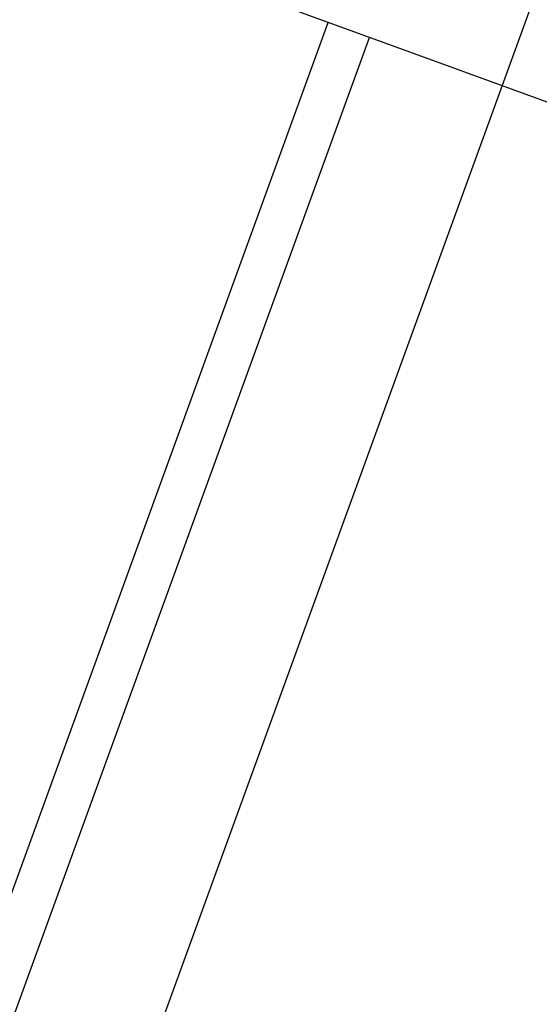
# Model space of a CAD drawing. Header units: millimetres. Extents: x 9903 to 16053, y 652 to 4977.
# Tile 34 of 83: x 11252 to 11287, y 1783 to 1850. Entities that reach past the tile are written whole.
import ezdxf

# ---------------------------------------------------------------- set-up
doc = ezdxf.new("R2010")
doc.units = ezdxf.units.MM
doc.header["$LTSCALE"] = 20
doc.header["$PDSIZE"] = -1
doc.linetypes.add('SLD-Solido', pattern=[0])
for name, color, linetype in [('QUOTE', 1, 'SLD-Solido'), ('SCHIZZI', 9, 'Continuous'), ('SEZIONI', 9, 'SLD-Solido')]:
    doc.layers.add(name, color=color, linetype=linetype)
doc.styles.add('SLDTEXTSTYLE2', font='GOTHIC.TTF', dxfattribs={"width": 0.913})
doc.dimstyles.new('SLDDIMSTYLE0', dxfattribs={"dimtxt": 70, "dimasz": 66.04, "dimexe": 0, "dimexo": 0.0625, "dimgap": 17.5, "dimtad": 1, "dimrnd": 1e-09, "dimzin": 12, "dimdsep": 46, "dimtxsty": 'SLDTEXTSTYLE2', "dimsah": 1, "dimcen": 0.09, "dimadec": 0, "dimazin": 3, "dimtfac": 1, "dimtofl": 0, "dimtmove": 0, "dimatfit": 3, "dimfxl": 1, "dimfrac": 2, "dimtolj": 1, "dimtzin": 12, "dimarcsym": 0})

# ---------------------------------------------------------------- blocks, each defined once
blk = doc.blocks.new('_D_3')
at = {"layer": 'Defpoints', "color": 0, "transparency": 16777216}
for p in [(10639.954, 1965.897), (12102.73, 1921.533), (11959.602, 1508.549)]:
    blk.add_point(p, dxfattribs=at)
at = {"layer": 'QUOTE', "color": 0, "lineweight": -2, "transparency": 16777216}
for p, q in [((10639.974, 1965.956), (10783.081, 2378.881)), ((10845.48, 2357.256), (12040.331, 1943.159)), ((11959.623, 1508.608), (12102.73, 1921.533))]:
    blk.add_line(p, q, dxfattribs=at)
at = {"layer": 'QUOTE', "color": 0, "transparency": 16777216}
for points in [[(10849.084, 2367.656), (10841.876, 2346.856), (10783.081, 2378.881)], [(12043.935, 1953.558), (12036.727, 1932.759), (12102.73, 1921.533)]]:
    blk.add_solid(points, dxfattribs=at)
at = {"layer": 'QUOTE', "color": 0, "transparency": 16777216, "insert": (11427.439, 2251.9), "char_height": 70, "attachment_point": 2, "rotation": 340.88531, "style": 'SLDTEXTSTYLE2'}
blk.add_mtext('\\A1;1396.65', dxfattribs=at)

msp = doc.modelspace()

# ---------------------------------------------------------------- linework, layer by layer
msp.add_arc((10635.002, -180.68), 2141.6, 69.731951, 89.733747)
at = {"layer": 'SCHIZZI'}
for p, q in [((11275.9, 1849.108), (11270.262, 1851.16)), ((11194.416, 1634.005), (11273.081, 1850.134)), ((11197.235, 1632.979), (11275.9, 1849.108)), ((11278.719, 1848.082), (11275.9, 1849.108)), ((11333.221, 1828.245), (11278.719, 1848.082))]:
    msp.add_line(p, q, dxfattribs=at)
msp.add_arc((10635.002, -180.68), 2138.6, 69.731575, 89.733373, dxfattribs=at)
at = {"layer": 'SEZIONI'}
msp.add_line((11331.447, 1973.622), (11163.023, 1510.881), dxfattribs=at)

# ---------------------------------------------------------------- dimensions: what is measured, and where the dimension line sits
at = {"layer": 'QUOTE'}
dim = msp.add_linear_dim(base=(12102.73, 1921.533), p1=(10639.954, 1965.897), p2=(11959.602, 1508.549), angle=340.88531, dimstyle='SLDDIMSTYLE0', dxfattribs=at)
dim.commit()
dim.dimension.update_dxf_attribs({"geometry": '_D_3', "text_midpoint": (11397.633, 2165.897), "dimtype": 160})

doc.saveas('drawing.dxf')
